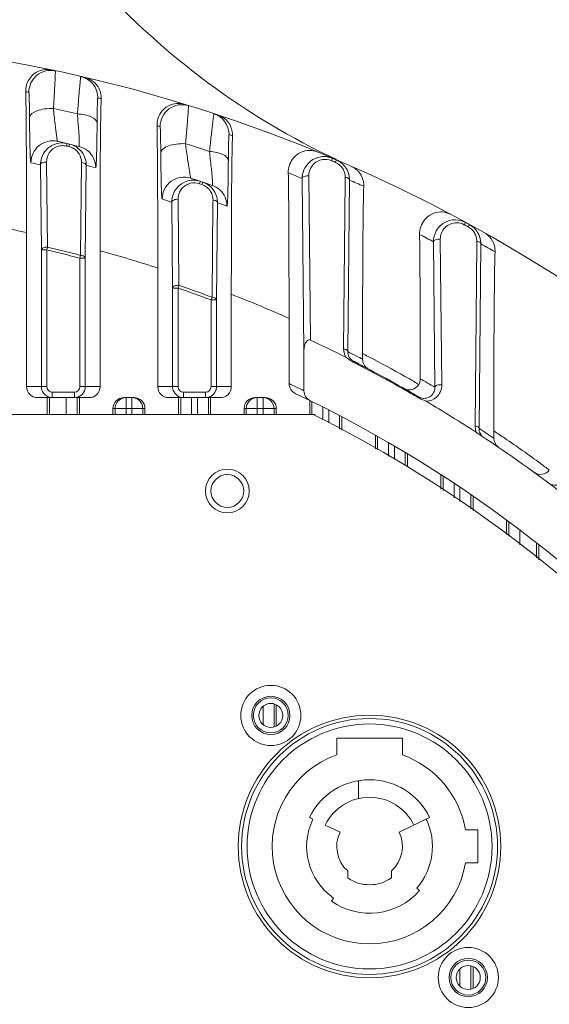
# Model space of a CAD drawing. Header units: millimetres. Extents: x 29170 to 33192, y 579 to 3108.
# Tile 11 of 256: x 29409 to 29457, y 831 to 921. Entities that reach past the tile are written whole.
import ezdxf

# ---------------------------------------------------------------- set-up
doc = ezdxf.new("R2010")
doc.units = ezdxf.units.MM
doc.layers.add('细实线', color=7, linetype='Continuous', lineweight=13)

msp = doc.modelspace()

# ---------------------------------------------------------------- linework, layer by layer
at = {"layer": '细实线'}
for p, q in [((29413.261, 909.225), (29413.208, 908.997)), ((29413.486, 909.173), (29413.461, 909.066)), ((29413.461, 909.066), (29413.432, 908.944)), ((29411.469, 899.756), (29411.384, 907.532)), ((29414.58, 907.486), (29414.493, 899.001)), ((29437.519, 907.876), (29437.427, 907.66)), ((29437.882, 907.722), (29437.519, 907.876)), ((29437.839, 907.621), (29437.79, 907.506)), ((29437.882, 907.722), (29437.839, 907.621)), ((29410.909, 899.498), (29410.827, 907.273)), ((29415.017, 907.229), (29414.927, 898.745)), ((29425.443, 905.772), (29425.368, 905.55)), ((29425.668, 905.697), (29425.593, 905.474)), ((29434.918, 890.274), (29434.761, 906.025)), ((29435.523, 891.251), (29435.362, 906.27)), ((29438.692, 905.89), (29438.55, 890.44)), ((29438.694, 906.129), (29438.692, 905.89)), ((29439.087, 905.887), (29438.932, 890.203)), ((29422.909, 896.014), (29422.828, 903.869)), ((29423.495, 896.265), (29423.41, 904.121)), ((29426.603, 903.809), (29426.518, 895.175)), ((29426.606, 904.055), (29426.603, 903.809)), ((29427.018, 903.805), (29426.927, 894.926)), ((29449.693, 902.012), (29449.581, 901.805)), ((29450.056, 901.814), (29449.693, 902.012)), ((29409.557, 887), (29409.557, 901.084)), ((29450.004, 901.718), (29449.944, 901.608)), ((29450.056, 901.814), (29450.004, 901.718)), ((29446.889, 886.942), (29446.763, 900.241)), ((29447.524, 887.17), (29447.387, 900.475)), ((29450.718, 900.295), (29450.716, 900.067)), ((29410.909, 887), (29410.909, 899.498)), ((29410.909, 899.498), (29411.409, 899.498)), ((29411.409, 899.498), (29411.47, 899.756)), ((29411.409, 887), (29411.409, 899.496)), ((29416.28, 899.429), (29416.28, 887)), ((29450.716, 900.067), (29450.574, 883.408)), ((29451.089, 900.063), (29450.93, 883.185)), ((29414.494, 899.001), (29414.427, 898.744)), ((29414.427, 898.744), (29414.927, 898.744)), ((29414.427, 898.743), (29414.427, 887)), ((29414.927, 898.745), (29414.927, 887)), ((29421.557, 887), (29421.557, 897.833)), ((29422.909, 887), (29422.909, 896.014)), ((29422.909, 896.014), (29423.409, 896.014)), ((29423.409, 896.014), (29423.496, 896.264)), ((29423.409, 887), (29423.409, 896.012)), ((29426.52, 895.174), (29426.427, 894.926)), ((29426.427, 894.926), (29426.927, 894.926)), ((29426.427, 894.924), (29426.427, 887)), ((29426.927, 894.926), (29426.927, 887)), ((29428.28, 895.442), (29428.28, 887)), ((29433.557, 887.284), (29433.557, 893.237)), ((29434.918, 890.274), (29434.918, 886.624)), ((29440.28, 890.024), (29440.28, 889.509)), ((29439.467, 889.317), (29439.429, 889.243)), ((29409.557, 887), (29411.409, 887)), ((29416.28, 887), (29414.427, 887)), ((29421.557, 887), (29423.409, 887)), ((29428.28, 887), (29426.427, 887)), ((29415.279, 886), (29410.557, 886)), ((29411.45, 886), (29411.45, 884.463)), ((29411.668, 886), (29411.668, 884.463)), ((29411.909, 886), (29411.909, 886.5)), ((29413.927, 886.5), (29411.909, 886.5)), ((29413.185, 886), (29413.185, 884.463)), ((29413.927, 886), (29413.927, 886.5)), ((29414.185, 886), (29414.185, 884.463)), ((29414.386, 884.463), (29414.386, 886)), ((29418.45, 886), (29419.386, 886)), ((29418.651, 886), (29418.651, 884.463)), ((29419.185, 884.463), (29419.185, 886)), ((29427.279, 886), (29422.557, 886)), ((29423.45, 886), (29423.45, 884.463)), ((29423.651, 884.463), (29423.651, 886)), ((29423.909, 886), (29423.909, 886.5)), ((29425.927, 886.5), (29423.909, 886.5)), ((29424.651, 886), (29424.651, 884.463)), ((29425.185, 884.463), (29425.185, 886)), ((29425.927, 886), (29425.927, 886.5)), ((29426.185, 886), (29426.185, 884.463)), ((29426.386, 884.463), (29426.386, 886)), ((29430.45, 886), (29431.386, 886)), ((29430.651, 886), (29430.651, 884.463)), ((29431.185, 884.463), (29431.185, 886)), ((29435.45, 885.74), (29435.45, 884.463)), ((29445.409, 886.065), (29445.367, 885.992)), ((29445.691, 885.835), (29445.976, 885.72)), ((29417.45, 885), (29417.45, 884.463)), ((29417.45, 885), (29420.386, 885)), ((29417.651, 884.463), (29417.651, 885)), ((29420.185, 885), (29420.185, 884.463)), ((29420.386, 884.463), (29420.386, 885)), ((29429.45, 885), (29429.45, 884.463)), ((29429.45, 885), (29432.386, 885)), ((29429.651, 885), (29429.651, 884.463)), ((29432.185, 884.463), (29432.185, 885)), ((29432.386, 884.463), (29432.386, 885)), ((29435.651, 885.641), (29435.651, 884.463)), ((29436.651, 885.141), (29436.651, 883.978)), ((29437.185, 883.682), (29437.185, 884.869)), ((29445.976, 885.72), (29446.1, 885.659)), ((29435.774, 884.463), (29330.062, 884.463)), ((29435.918, 884.463), (29435.774, 884.463)), ((29435.918, 884.383), (29435.918, 884.463)), ((29438.185, 883.129), (29438.185, 884.35)), ((29438.386, 883.018), (29438.386, 884.245)), ((29441.45, 882.573), (29441.45, 881.324)), ((29441.651, 882.459), (29441.651, 881.213)), ((29451.641, 882.715), (29451.619, 882.73)), ((29452.28, 882.953), (29452.28, 882.287)), ((29442.651, 881.885), (29442.651, 880.66)), ((29443.185, 880.364), (29443.185, 881.573)), ((29444.185, 879.811), (29444.185, 880.979)), ((29444.386, 879.677), (29444.386, 880.858)), ((29447.45, 878.946), (29447.45, 877.641)), ((29447.651, 878.816), (29447.651, 877.507)), ((29448.651, 878.161), (29448.651, 876.843)), ((29449.185, 876.487), (29449.185, 877.752)), ((29450.185, 875.823), (29450.185, 877.127)), ((29450.386, 875.689), (29450.386, 876.924)), ((29453.45, 874.808), (29453.45, 873.495)), ((29453.651, 874.659), (29453.651, 873.336)), ((29454.651, 873.912), (29454.651, 872.547)), ((29456.168, 871.35), (29456.168, 872.747)), ((29456.386, 871.178), (29456.386, 872.576)), ((29432.185, 855.894), (29432.185, 857.991)), ((29432.386, 855.991), (29432.386, 857.894)), ((29431.185, 856.107), (29431.185, 857.778)), ((29437.918, 854.863), (29437.918, 853.342)), ((29443.918, 854.863), (29437.918, 854.863)), ((29443.918, 853.342), (29443.918, 854.863)), ((29439.918, 850.98), (29439.918, 849.35)), ((29435.428, 847.622), (29435.743, 847.469)), ((29443.618, 846.27), (29446.408, 847.622)), ((29438.218, 846.27), (29436.868, 846.924)), ((29450.818, 846.478), (29449.688, 846.478)), ((29450.818, 843.463), (29450.818, 846.478)), ((29449.691, 843.463), (29450.818, 843.463)), ((29438.918, 842.09), (29438.918, 842.727)), ((29442.918, 842.727), (29442.918, 842.09)), ((29445.491, 840.925), (29445.228, 841.157)), ((29437.632, 840.244), (29437.432, 839.957)), ((29449.185, 832.216), (29449.185, 833.75)), ((29450.185, 831.911), (29450.185, 834.056)), ((29450.386, 832.005), (29450.386, 833.961))]:
    msp.add_line(p, q, dxfattribs=at)
for centre, radius in [((29427.918, 877.463), 2), ((29427.918, 877.463), 1.5), ((29431.891, 856.942), 2.75), ((29431.891, 856.942), 1.75), ((29431.891, 856.942), 1.6), ((29431.891, 856.942), 1.1), ((29440.918, 844.963), 12), ((29440.918, 844.963), 11.7), ((29440.918, 844.963), 11.2), ((29449.945, 832.983), 2.75), ((29449.945, 832.983), 1.75), ((29449.945, 832.983), 1.6), ((29449.945, 832.983), 1.1)]:
    msp.add_circle(centre, radius, dxfattribs=at)
for centre, radius, start, end in [((29467.786, 971.05), 70, 222.27364, 244.72163), ((29382.918, 778.963), 140, 4.5118, 175.47238), ((29411.767, 913.914), 2, 77.93988, 180.00147), ((29414.07, 913.401), 1.999, 359.98448, 76.96626), ((29380.918, 778.963), 138, 77.93357, 78.05476), ((29414.391, 913.389), 1.986, 358.27258, 14.5526), ((29384.918, 778.963), 138, 76.82286, 76.95378), ((29382.915, 778.948), 136.615, 76.75933, 77.70174), ((29426.07, 910.043), 1.999, 359.98541, 71.7907), ((29380.918, 778.963), 138, 72.78236, 72.90487), ((29384.918, 778.963), 138, 71.64172, 71.77837), ((29411.958, 907.472), 2, 77.27063, 179.9969), ((29412.807, 907.3), 1.978, 92.55419, 144.10011), ((29382.915, 778.948), 133.766, 76.40915, 77.26632), ((29412.807, 907.27), 2.008, 76.93368, 92.51734), ((29382.912, 778.945), 136.619, 71.49121, 72.45772), ((29412.868, 907.543), 1.493, 92.6495, 109.19381), ((29412.866, 907.526), 1.51, 76.93297, 92.55204), ((29382.918, 778.963), 133.515, 76.78853, 76.88759), ((29413.088, 907.48), 1.504, 62.10477, 76.77182), ((29413.092, 907.49), 1.494, 47.10564, 62.051), ((29413.094, 907.495), 1.488, 31.70707, 47.03919), ((29413.878, 907.024), 2, 25.46223, 76.40807), ((29413.104, 907.502), 1.477, 359.37258, 31.66051), ((29413.031, 907.239), 1.987, 31.71525, 47.04909), ((29380.915, 778.947), 131.766, 76.87891, 77.26632), ((29413.029, 907.244), 1.987, 359.55187, 8.58364), ((29436.744, 906.055), 1.98, 98.43709, 157.63467), ((29436.743, 906.044), 1.99, 81.91434, 98.35051), ((29436.738, 906.03), 2.005, 67.07948, 81.835), ((29382.918, 778.963), 140, 66.72304, 67.0912), ((29382.918, 778.963), 139.765, 66.8835, 67.04509), ((29384.914, 778.947), 131.766, 76.40916, 76.79398), ((29380.918, 778.962), 138.001, 67.03507, 67.60809), ((29437.211, 906.139), 1.484, 17.12023, 34.12182), ((29437.212, 906.142), 1.482, 359.48713, 17.0053), ((29438.57, 905.469), 1.794, 50.93534, 66.20043), ((29424.809, 903.897), 1.978, 86.36287, 160.19127), ((29382.913, 778.946), 133.768, 70.96973, 71.8503), ((29424.806, 903.869), 2.007, 71.50426, 86.32188), ((29382.918, 778.963), 133.515, 71.35961, 71.46138), ((29425.028, 903.801), 2, 54.21489, 71.33764), ((29437.107, 905.901), 1.98, 359.57965, 8.15658), ((29384.917, 778.962), 138.001, 66.29941, 66.88774), ((29425.118, 904.06), 1.491, 42.8691, 54.15325), ((29425.031, 903.81), 1.992, 36.60883, 54.1283), ((29425.12, 904.063), 1.488, 36.57711, 42.877), ((29425.122, 904.066), 1.485, 18.34498, 36.51398), ((29425.878, 903.512), 2, 23.64833, 70.9688), ((29425.043, 903.822), 1.975, 8.52204, 36.54737), ((29380.913, 778.945), 131.768, 71.45181, 71.8503), ((29425.121, 904.069), 1.485, 359.47199, 18.20982), ((29425.035, 903.82), 1.983, 359.56778, 8.53964), ((29384.912, 778.945), 131.768, 70.96974, 71.36457), ((29387.702, 804.118), 99.398, 77.29854, 80.39926), ((29382.918, 778.963), 139.765, 61.34342, 61.51275), ((29449.236, 900.304), 1.484, 15.62689, 31.19584), ((29450.6, 899.487), 1.772, 51.64683, 60.67325), ((29380.918, 778.962), 138.001, 61.50158, 62.10068), ((29449.24, 900.307), 1.478, 359.51599, 15.53669), ((29449.112, 900.077), 1.977, 359.59752, 7.6408), ((29382.918, 778.963), 140, 59.74969, 60.20112), ((29382.918, 778.963), 123.857, 75.26202, 76.70072), ((29382.918, 778.963), 124.122, 75.26296, 76.70136), ((29390.158, 803.514), 99.408, 71.58747, 74.76539), ((29384.917, 778.962), 138.001, 60.72769, 61.3472), ((29450.466, 899.411), 1.929, 357.90827, 13.90167), ((29382.918, 778.963), 123.857, 69.43398, 70.91775), ((29382.918, 778.963), 124.122, 69.43496, 70.91869), ((29392.612, 802.641), 99.419, 65.67957, 68.9759), ((29382.918, 778.963), 124, 63.23843, 64.89777), ((29440.024, 890.425), 1.473, 204.23122, 210.35476), ((29382.52, 778.988), 124.703, 62.69917, 63.10453), ((29439.909, 890.189), 0.977, 179.16107, 186.09593), ((29439.905, 890.188), 0.974, 186.09966, 218.53297), ((29439.918, 890.199), 0.99, 218.55471, 234.16508), ((29439.922, 890.206), 0.998, 234.19616, 242.8676), ((29382.525, 778.997), 124.694, 62.40796, 62.69917), ((29395.069, 801.477), 99.421, 62.30561, 62.95183), ((29441.28, 889.509), 1, 179.99581, 242.17833), ((29395.074, 801.487), 99.41, 60.14725, 62.30549), ((29382.912, 778.95), 123.93, 60.45712, 62.86821), ((29382.911, 778.948), 124.016, 59.73828, 62.86835), ((29382.912, 778.951), 124.016, 62.16895, 62.86829), ((29395.068, 801.477), 99.421, 59.574, 60.14716), ((29383.278, 778.869), 125.404, 59.51956, 60.2233), ((29411.914, 887.001), 1.005, 180.03169, 193.95138), ((29411.911, 887.001), 1.002, 193.99638, 206.90037), ((29411.909, 887), 0.5, 180.00526, 270.00347), ((29413.927, 887), 0.5, 269.99604, 359.99523), ((29423.914, 887.001), 1.005, 180.03169, 193.95138), ((29423.911, 887.001), 1.002, 193.99638, 206.90037), ((29423.909, 887), 0.5, 180.00526, 270.00347), ((29425.927, 887), 0.5, 269.99604, 359.99523), ((29381.918, 778.963), 120, 63.78981, 64.51215), ((29434.557, 887.284), 1, 179.99518, 244.52232), ((29382.911, 778.949), 123.932, 59.73801, 60.45707), ((29382.912, 778.951), 124.016, 59.73814, 60.45707), ((29444.557, 887.716), 1, 240.4517, 329.41592), ((29413.926, 887.005), 1.005, 270.03544, 284.03145), ((29413.926, 887.002), 1.002, 284.07938, 297.00333), ((29418.651, 885), 1, 112.68838, 179.99665), ((29418.652, 884.995), 1.005, 101.33576, 112.60983), ((29418.652, 884.999), 1.001, 90.0497, 101.37222), ((29419.184, 884.999), 1.001, 78.62778, 89.9503), ((29419.185, 885), 1, 359.99328, 78.66566), ((29425.926, 887.005), 1.005, 270.03544, 284.03145), ((29425.926, 887.002), 1.002, 284.07938, 297.00333), ((29430.651, 885), 1, 101.33435, 180.00672), ((29430.652, 884.999), 1.001, 90.0497, 101.37222), ((29431.184, 884.999), 1.001, 78.62778, 89.9503), ((29431.184, 884.995), 1.005, 67.39017, 78.66424), ((29431.185, 885), 1, 0.00335, 67.31162), ((29382.918, 778.963), 119, 39.91621, 64.51199), ((29435.918, 886.624), 1, 179.99546, 243.79962), ((29445.906, 886.905), 0.975, 259.51, 291.44691), ((29446.042, 887.133), 1.475, 272.24678, 312.32407), ((29445.905, 886.905), 0.975, 291.4873, 300.21818), ((29382.918, 778.963), 124, 56.86299, 59.36727), ((29382.918, 778.963), 118, 26.06384, 63.38894), ((29452.057, 883.397), 1.482, 179.59019, 197.98242), ((29382.576, 779.073), 124.545, 56.3333, 56.71328), ((29451.903, 883.172), 0.973, 179.2141, 186.12934), ((29451.902, 883.172), 0.972, 186.13694, 212.2858), ((29452.047, 883.395), 1.473, 198.03763, 204.00651), ((29382.911, 778.947), 124.017, 52.68366, 56.8641), ((29451.916, 883.181), 0.989, 212.30644, 227.72547), ((29382.581, 779.08), 124.537, 55.96743, 56.3214), ((29397.518, 799.954), 99.437, 55.89355, 56.58371), ((29453.28, 882.287), 1, 179.99736, 235.75383), ((29397.525, 799.964), 99.425, 53.57781, 55.8934), ((29397.518, 799.956), 99.436, 53.00451, 53.57771), ((29456.557, 879.977), 1, 233.90279, 322.82485), ((29440.918, 844.963), 8.9, 109.69899, 350.2971), ((29440.918, 844.963), 8.9, 9.80493, 70.30101), ((29440.918, 844.963), 6.1, 25.84193, 154.15807), ((29440.918, 844.963), 4.5, 25.84193, 154.15807), ((29440.918, 844.963), 5.75, 154.15807, 235.1501), ((29440.918, 844.963), 5.75, 318.5554, 25.84193), ((29440.918, 844.963), 3, 154.15807, 228.18969), ((29440.918, 844.963), 3, 311.81031, 25.84193), ((29440.918, 844.963), 3.5, 235.1501, 304.8499), ((29440.918, 844.963), 6.1, 235.1501, 318.5554)]:
    msp.add_arc(centre, radius, start, end, dxfattribs=at)
for centre, start_param, end_param in [((29410.557, 887), -3.141593, -1.570796), ((29415.279, 887), -1.570796, 0), ((29422.557, 887), -3.141593, -1.570796), ((29427.279, 887), -1.570796, 0), ((29418.45, 885), 1.570796, 3.141593), ((29419.386, 885), 0, 1.570796), ((29430.45, 885), 1.570796, 3.141593), ((29431.386, 885), 0, 1.570796)]:
    msp.add_ellipse(centre, major_axis=(1, 0), ratio=0.999848, start_param=start_param, end_param=end_param, dxfattribs=at)
for points, knots in [([(29409.481, 913.974), (29409.473, 914.36), (29409.663, 915.065), (29410.343, 915.743), (29411.073, 916.016), (29411.548, 916.004), (29411.759, 915.96)], [0, 0, 0, 0, 0.337021, 0.596136, 0.811048, 1, 1, 1, 1]), ([(29412.014, 912.428), (29412.029, 912.673), (29412.059, 913.141), (29412.099, 913.807), (29412.132, 914.396), (29412.158, 914.896), (29412.176, 915.295), (29412.188, 915.565), (29412.189, 915.721), (29412.193, 915.801), (29412.186, 915.838), (29412.19, 915.868), (29412.184, 915.87)], [0, 0, 0, 0, 0.213417, 0.408338, 0.580534, 0.726677, 0.843824, 0.929469, 0.959905, 0.981838, 0.995191, 1, 1, 1, 1]), ([(29414.521, 915.349), (29414.516, 915.35), (29414.514, 915.318), (29414.504, 915.286), (29414.496, 915.206), (29414.476, 915.054), (29414.45, 914.787), (29414.412, 914.391), (29414.368, 913.893), (29414.318, 913.307), (29414.263, 912.643), (29414.225, 912.176), (29414.205, 911.931)], [0, 0, 0, 0, 0.004411, 0.01739, 0.038998, 0.069169, 0.154472, 0.271541, 0.417858, 0.590443, 0.785919, 1, 1, 1, 1]), ([(29414.946, 915.25), (29415.238, 915.181), (29415.858, 914.858), (29416.221, 914.244), (29416.314, 913.888)], [0, 0, 0, 0, 0.449491, 1, 1, 1, 1]), ([(29409.481, 913.974), (29409.522, 911.991), (29409.548, 907.694), (29409.557, 903.397), (29409.557, 901.084)], [0, 0, 0, 0, 0.461677, 1, 1, 1, 1]), ([(29409.83, 911.581), (29409.827, 911.897), (29409.822, 912.347), (29409.813, 912.91), (29409.805, 913.249), (29409.797, 913.521), (29409.789, 913.705), (29409.782, 913.811), (29409.778, 913.866), (29409.772, 913.893), (29409.771, 913.913), (29409.767, 913.914)], [0, 0, 0, 0, 0.405731, 0.577535, 0.723798, 0.841447, 0.92782, 0.95865, 0.980973, 0.994716, 1, 1, 1, 1]), ([(29416.069, 913.401), (29416.056, 913.404), (29416.065, 913.313), (29416.042, 913.23), (29416.042, 913.013), (29416.03, 912.752), (29416.024, 912.412), (29416.014, 911.852), (29416.009, 911.403), (29416.007, 911.088)], [0, 0, 0, 0, 0.017249, 0.069149, 0.15481, 0.272318, 0.418976, 0.591635, 1, 1, 1, 1]), ([(29416.28, 899.429), (29416.28, 902.005), (29416.292, 906.639), (29416.317, 911.273), (29416.377, 913.329)], [0, 0, 0, 0, 0.556044, 1, 1, 1, 1]), ([(29421.485, 910.866), (29421.477, 911.278), (29421.696, 912.028), (29422.451, 912.707), (29423.23, 912.939), (29423.72, 912.885), (29423.933, 912.82)], [0, 0, 0, 0, 0.342693, 0.601756, 0.814295, 1, 1, 1, 1]), ([(29421.767, 910.779), (29421.767, 911.088), (29421.915, 911.715), (29422.537, 912.448), (29423.42, 912.824), (29424.063, 912.78), (29424.358, 912.689)], [0, 0, 0, 0, 0.250061, 0.500029, 0.749979, 1, 1, 1, 1]), ([(29409.83, 911.581), (29409.841, 911.885), (29410.461, 912.241), (29411.215, 912.405), (29411.743, 912.437), (29412.014, 912.428)], [0, 0, 0, 0, 0.371044, 0.668413, 1, 1, 1, 1]), ([(29412.399, 909.423), (29412.386, 909.426), (29412.375, 909.49), (29412.349, 909.59), (29412.322, 909.803), (29412.279, 910.108), (29412.225, 910.536), (29412.126, 911.32), (29412.056, 911.965), (29412.014, 912.428)], [0, 0, 0, 0, 0.013208, 0.04984, 0.11582, 0.217222, 0.358489, 0.54008, 1, 1, 1, 1]), ([(29416.006, 911.088), (29415.997, 911.345), (29415.518, 911.68), (29414.881, 911.862), (29414.439, 911.92), (29414.205, 911.932)], [0, 0, 0, 0, 0.371218, 0.663312, 1, 1, 1, 1]), ([(29414.205, 911.931), (29414.24, 911.47), (29414.294, 910.826), (29414.354, 910.045), (29414.376, 909.621), (29414.384, 909.326), (29414.378, 909.114), (29414.372, 909.031), (29414.358, 908.965), (29414.348, 908.967)], [0, 0, 0, 0, 0.46688, 0.650168, 0.791516, 0.891645, 0.955444, 0.989394, 1, 1, 1, 1]), ([(29424.091, 909.21), (29424.113, 909.456), (29424.156, 909.927), (29424.214, 910.598), (29424.264, 911.192), (29424.305, 911.698), (29424.334, 912.103), (29424.353, 912.377), (29424.359, 912.536), (29424.365, 912.618), (29424.359, 912.657), (29424.364, 912.687), (29424.358, 912.689)], [0, 0, 0, 0, 0.212259, 0.40652, 0.578535, 0.724886, 0.842491, 0.928683, 0.959378, 0.981536, 0.995069, 1, 1, 1, 1]), ([(29426.695, 911.942), (29426.69, 911.944), (29426.687, 911.911), (29426.676, 911.88), (29426.665, 911.798), (29426.642, 911.645), (29426.607, 911.374), (29426.558, 910.973), (29426.5, 910.471), (29426.433, 909.88), (29426.36, 909.212), (29426.308, 908.742), (29426.282, 908.497)], [0, 0, 0, 0, 0.004357, 0.017352, 0.039045, 0.069361, 0.15507, 0.272574, 0.419181, 0.591756, 0.786806, 1, 1, 1, 1]), ([(29409.959, 907.472), (29409.941, 907.476), (29409.939, 907.575), (29409.91, 907.715), (29409.9, 908.026), (29409.879, 908.455), (29409.865, 909.046), (29409.85, 909.778), (29409.838, 910.641), (29409.832, 911.257), (29409.83, 911.581)], [0, 0, 0, 0, 0.013429, 0.052582, 0.122689, 0.228208, 0.371318, 0.55117, 0.763197, 1, 1, 1, 1]), ([(29416.007, 911.088), (29416.004, 910.764), (29415.998, 910.149), (29415.986, 909.289), (29415.972, 908.561), (29415.957, 907.973), (29415.938, 907.555), (29415.923, 907.242), (29415.902, 907.125), (29415.893, 907.02), (29415.877, 907.023)], [0, 0, 0, 0, 0.238931, 0.452702, 0.633673, 0.777084, 0.882112, 0.95105, 0.988516, 1, 1, 1, 1]), ([(29427.12, 911.802), (29427.373, 911.718), (29427.889, 911.405), (29428.205, 910.88), (29428.297, 910.578)], [0, 0, 0, 0, 0.457134, 1, 1, 1, 1]), ([(29421.485, 910.866), (29421.523, 908.842), (29421.549, 904.498), (29421.557, 900.154), (29421.557, 897.833)], [0, 0, 0, 0, 0.465837, 1, 1, 1, 1]), ([(29421.83, 908.384), (29421.827, 908.705), (29421.822, 909.163), (29421.813, 909.738), (29421.805, 910.087), (29421.797, 910.369), (29421.79, 910.559), (29421.782, 910.671), (29421.778, 910.728), (29421.772, 910.757), (29421.771, 910.777), (29421.767, 910.779)], [0, 0, 0, 0, 0.401966, 0.573383, 0.720073, 0.838683, 0.926211, 0.957587, 0.980382, 0.994493, 1, 1, 1, 1]), ([(29428.069, 910.043), (29428.057, 910.047), (29428.065, 909.951), (29428.042, 909.868), (29428.042, 909.642), (29428.03, 909.374), (29428.024, 909.024), (29428.014, 908.453), (29428.009, 907.996), (29428.007, 907.675)], [0, 0, 0, 0, 0.017172, 0.069592, 0.156145, 0.274585, 0.421847, 0.594455, 1, 1, 1, 1]), ([(29428.297, 910.578), (29428.312, 910.529), (29428.367, 910.321), (29428.387, 910.104), (29428.382, 909.939)], [0, 0, 0, 0, 0.235609, 1, 1, 1, 1]), ([(29421.83, 908.384), (29421.835, 908.513), (29422.045, 908.808), (29422.571, 909.045), (29423.28, 909.205), (29423.813, 909.224), (29424.09, 909.21)], [0, 0, 0, 0, 0.152174, 0.378347, 0.673321, 1, 1, 1, 1]), ([(29424.581, 906.058), (29424.567, 906.063), (29424.557, 906.13), (29424.526, 906.241), (29424.494, 906.47), (29424.44, 906.797), (29424.37, 907.25), (29424.241, 908.066), (29424.147, 908.733), (29424.091, 909.21)], [0, 0, 0, 0, 0.013787, 0.051626, 0.119514, 0.223377, 0.366841, 0.5488, 1, 1, 1, 1]), ([(29428.28, 895.442), (29428.28, 898.14), (29428.284, 902.063), (29428.322, 906.896), (29428.354, 909.03), (29428.382, 909.939)], [0, 0, 0, 0, 0.558398, 0.811746, 1, 1, 1, 1]), ([(29411.384, 907.532), (29411.381, 907.827), (29411.561, 908.451), (29412.083, 908.85), (29412.377, 908.953)], [0, 0, 0, 0, 0.486106, 1, 1, 1, 1]), ([(29421.959, 904.158), (29421.94, 904.164), (29421.94, 904.265), (29421.909, 904.416), (29421.9, 904.739), (29421.878, 905.186), (29421.864, 905.796), (29421.85, 906.548), (29421.838, 907.428), (29421.832, 908.054), (29421.83, 908.384)], [0, 0, 0, 0, 0.013984, 0.054092, 0.125475, 0.232332, 0.376342, 0.556024, 0.766381, 1, 1, 1, 1]), ([(29426.282, 908.497), (29426.331, 908.022), (29426.409, 907.356), (29426.5, 906.545), (29426.539, 906.096), (29426.558, 905.783), (29426.557, 905.556), (29426.554, 905.471), (29426.54, 905.399), (29426.53, 905.403)], [0, 0, 0, 0, 0.46033, 0.644724, 0.788491, 0.890748, 0.955695, 0.989851, 1, 1, 1, 1]), ([(29428.006, 907.675), (29427.997, 907.921), (29427.542, 908.242), (29426.932, 908.422), (29426.507, 908.483), (29426.282, 908.497)], [0, 0, 0, 0, 0.36942, 0.661228, 1, 1, 1, 1]), ([(29433.488, 906.558), (29433.48, 906.997), (29433.732, 907.794), (29434.567, 908.469), (29435.394, 908.652), (29435.894, 908.553), (29436.107, 908.465)], [0, 0, 0, 0, 0.348561, 0.607545, 0.817616, 1, 1, 1, 1]), ([(29410.827, 907.273), (29410.828, 907.311), (29410.889, 907.425), (29411.101, 907.518), (29411.283, 907.537), (29411.384, 907.532)], [0, 0, 0, 0, 0.174269, 0.53911, 1, 1, 1, 1]), ([(29415.017, 907.229), (29415.016, 907.261), (29414.974, 907.356), (29414.809, 907.45), (29414.663, 907.48), (29414.58, 907.486)], [0, 0, 0, 0, 0.179364, 0.537027, 1, 1, 1, 1]), ([(29428.007, 907.675), (29428.004, 907.346), (29427.998, 906.722), (29427.986, 905.845), (29427.972, 905.099), (29427.957, 904.492), (29427.939, 904.062), (29427.923, 903.735), (29427.904, 903.618), (29427.892, 903.507), (29427.877, 903.512)], [0, 0, 0, 0, 0.236527, 0.449303, 0.630578, 0.77506, 0.881269, 0.951029, 0.988771, 1, 1, 1, 1]), ([(29435.362, 906.27), (29435.358, 906.61), (29435.6, 907.333), (29436.274, 907.711), (29436.627, 907.763)], [0, 0, 0, 0, 0.487828, 1, 1, 1, 1]), ([(29433.488, 906.558), (29433.524, 904.47), (29433.549, 900.03), (29433.557, 895.59), (29433.557, 893.237)], [0, 0, 0, 0, 0.470103, 1, 1, 1, 1]), ([(29439.701, 906.862), (29439.769, 906.806), (29440.047, 906.545), (29440.24, 906.194), (29440.318, 905.911)], [0, 0, 0, 0, 0.23007, 1, 1, 1, 1]), ([(29421.958, 904.158), (29421.958, 904.469), (29422.11, 905.103), (29422.741, 905.838), (29423.636, 906.209), (29424.285, 906.155), (29424.581, 906.058)], [0, 0, 0, 0, 0.250061, 0.500028, 0.749978, 1, 1, 1, 1]), ([(29423.41, 904.121), (29423.406, 904.442), (29423.621, 905.124), (29424.23, 905.514), (29424.56, 905.59)], [0, 0, 0, 0, 0.486711, 1, 1, 1, 1]), ([(29434.762, 906.025), (29434.764, 906.115), (29435.003, 906.276), (29435.224, 906.284), (29435.362, 906.27)], [0, 0, 0, 0, 0.391207, 1, 1, 1, 1]), ([(29439.087, 905.887), (29439.087, 905.916), (29439.016, 906.072), (29438.825, 906.114), (29438.694, 906.129)], [0, 0, 0, 0, 0.180353, 1, 1, 1, 1]), ([(29440.318, 905.911), (29440.331, 905.866), (29440.377, 905.674), (29440.393, 905.474), (29440.388, 905.324)], [0, 0, 0, 0, 0.236871, 1, 1, 1, 1]), ([(29440.388, 905.324), (29440.357, 904.377), (29440.323, 902.134), (29440.284, 897.034), (29440.28, 892.881), (29440.28, 890.024)], [0, 0, 0, 0, 0.18567, 0.439944, 1, 1, 1, 1]), ([(29422.829, 903.869), (29422.831, 903.957), (29423.058, 904.121), (29423.275, 904.132), (29423.41, 904.121)], [0, 0, 0, 0, 0.393402, 1, 1, 1, 1]), ([(29427.018, 903.805), (29427.017, 903.836), (29426.943, 904), (29426.743, 904.042), (29426.606, 904.055)], [0, 0, 0, 0, 0.181472, 1, 1, 1, 1]), ([(29445.491, 900.923), (29445.484, 901.392), (29445.772, 902.238), (29446.693, 902.9), (29447.566, 903.026), (29448.072, 902.878), (29448.281, 902.768)], [0, 0, 0, 0, 0.354567, 0.613492, 0.82104, 1, 1, 1, 1]), ([(29447.015, 901.231), (29447.182, 901.533), (29447.694, 902.068), (29448.415, 902.258), (29448.773, 902.253)], [0, 0, 0, 0, 0.490089, 1, 1, 1, 1]), ([(29447.387, 900.475), (29447.383, 900.852), (29447.684, 901.659), (29448.495, 901.992), (29448.89, 901.987)], [0, 0, 0, 0, 0.487838, 1, 1, 1, 1]), ([(29445.491, 900.923), (29445.507, 899.943), (29445.55, 895.541), (29445.556, 891.138), (29445.557, 887.716)], [0, 0, 0, 0, 0.222546, 1, 1, 1, 1]), ([(29446.763, 900.241), (29446.766, 900.332), (29447.022, 900.488), (29447.245, 900.492), (29447.387, 900.475)], [0, 0, 0, 0, 0.387978, 1, 1, 1, 1]), ([(29451.089, 900.063), (29451.088, 900.091), (29451.021, 900.238), (29450.842, 900.278), (29450.718, 900.295)], [0, 0, 0, 0, 0.178245, 1, 1, 1, 1]), ([(29451.7, 900.877), (29451.772, 900.82), (29452.066, 900.548), (29452.265, 900.174), (29452.339, 899.875)], [0, 0, 0, 0, 0.230232, 1, 1, 1, 1]), ([(29411.47, 899.756), (29411.402, 899.765), (29411.266, 899.752), (29411.062, 899.7), (29410.913, 899.584), (29410.909, 899.498)], [0, 0, 0, 0, 0.315877, 0.606547, 1, 1, 1, 1]), ([(29452.28, 882.953), (29452.28, 886.018), (29452.283, 890.479), (29452.325, 895.942), (29452.359, 898.339), (29452.394, 899.341)], [0, 0, 0, 0, 0.561124, 0.816548, 1, 1, 1, 1]), ([(29414.927, 898.744), (29414.926, 898.777), (29414.884, 898.871), (29414.721, 898.964), (29414.577, 898.994), (29414.494, 899.001)], [0, 0, 0, 0, 0.179302, 0.536747, 1, 1, 1, 1]), ([(29423.496, 896.264), (29423.426, 896.277), (29423.284, 896.265), (29423.073, 896.217), (29422.913, 896.102), (29422.909, 896.014)], [0, 0, 0, 0, 0.315873, 0.609094, 1, 1, 1, 1]), ([(29426.927, 894.926), (29426.926, 894.956), (29426.852, 895.118), (29426.655, 895.16), (29426.52, 895.174)], [0, 0, 0, 0, 0.18119, 1, 1, 1, 1]), ([(29435.523, 891.251), (29435.473, 891.275), (29435.355, 891.291), (29435.206, 891.201), (29435.103, 891.071), (29435.005, 890.872), (29434.935, 890.604), (29434.918, 890.384), (29434.918, 890.274)], [0, 0, 0, 0, 0.124916, 0.24997, 0.375039, 0.500149, 0.749982, 1, 1, 1, 1]), ([(29438.932, 890.203), (29438.931, 890.231), (29438.862, 890.383), (29438.678, 890.424), (29438.55, 890.44)], [0, 0, 0, 0, 0.179373, 1, 1, 1, 1]), ([(29438.753, 889.681), (29438.873, 889.62), (29439.083, 889.449), (29439.309, 889.304), (29439.429, 889.243)], [0, 0, 0, 0, 0.500001, 1, 1, 1, 1]), ([(29446.889, 886.942), (29446.892, 887.034), (29447.156, 887.186), (29447.38, 887.188), (29447.524, 887.17)], [0, 0, 0, 0, 0.386081, 1, 1, 1, 1]), ([(29447.036, 886.042), (29447.19, 886.182), (29447.442, 886.534), (29447.527, 886.959), (29447.524, 887.17)], [0, 0, 0, 0, 0.496413, 1, 1, 1, 1]), ([(29446.396, 886.062), (29446.446, 886.091), (29446.63, 886.221), (29446.766, 886.416), (29446.825, 886.572)], [0, 0, 0, 0, 0.258573, 1, 1, 1, 1]), ([(29450.93, 883.185), (29450.929, 883.211), (29450.864, 883.352), (29450.693, 883.39), (29450.574, 883.408)], [0, 0, 0, 0, 0.176309, 1, 1, 1, 1]), ([(29457.288, 878.186), (29457.433, 878.076), (29457.794, 877.937), (29458.357, 878.046), (29458.782, 878.432), (29458.887, 878.804), (29458.887, 878.986)], [0, 0, 0, 0, 0.250027, 0.499964, 0.749926, 1, 1, 1, 1])]:
    msp.add_open_spline(points, degree=3, knots=knots, dxfattribs=at)
for points in [[(29413.486, 909.173), (29413.817, 909.095), (29414.137, 908.925), (29414.386, 908.694)], [(29410.827, 907.273), (29410.824, 907.688), (29410.962, 908.123), (29411.205, 908.459)], [(29414.722, 908.284), (29414.861, 908.059), (29414.955, 907.802), (29414.994, 907.541)], [(29415.877, 907.023), (29415.877, 907.317), (29415.809, 907.618), (29415.683, 907.884)], [(29436.627, 907.763), (29436.893, 907.802), (29437.18, 907.765), (29437.427, 907.66)], [(29437.79, 907.506), (29438.048, 907.396), (29438.282, 907.203), (29438.439, 906.971)], [(29437.882, 907.722), (29438.225, 907.576), (29438.536, 907.32), (29438.746, 907.012)], [(29434.761, 906.025), (29434.759, 906.291), (29434.812, 906.562), (29434.913, 906.808)], [(29438.746, 907.012), (29438.913, 906.767), (29439.025, 906.476), (29439.067, 906.182)], [(29424.56, 905.59), (29424.823, 905.65), (29425.112, 905.635), (29425.368, 905.55)], [(29425.593, 905.474), (29425.735, 905.426), (29425.87, 905.357), (29425.991, 905.269)], [(29422.828, 903.869), (29422.827, 904.105), (29422.868, 904.346), (29422.948, 904.568)], [(29427.877, 903.512), (29427.878, 903.785), (29427.819, 904.064), (29427.71, 904.315)], [(29448.773, 902.253), (29449.09, 902.248), (29449.414, 902.163), (29449.693, 902.012)], [(29448.89, 901.987), (29449.128, 901.983), (29449.372, 901.919), (29449.581, 901.805)], [(29446.763, 900.241), (29446.76, 900.582), (29446.849, 900.934), (29447.015, 901.231)], [(29449.944, 901.608), (29450.17, 901.484), (29450.371, 901.293), (29450.505, 901.072)], [(29450.056, 901.814), (29450.358, 901.649), (29450.624, 901.396), (29450.802, 901.102)], [(29450.802, 901.102), (29450.942, 900.872), (29451.036, 900.607), (29451.071, 900.34)], [(29438.55, 890.44), (29438.548, 890.229), (29438.594, 890.013), (29438.68, 889.821)], [(29445.418, 887.207), (29445.507, 887.358), (29445.557, 887.54), (29445.557, 887.716)], [(29414.927, 887), (29414.927, 886.868), (29414.899, 886.733), (29414.848, 886.612)], [(29426.927, 887), (29426.927, 886.868), (29426.899, 886.733), (29426.848, 886.612)], [(29446.825, 886.572), (29446.868, 886.689), (29446.89, 886.817), (29446.889, 886.942)], [(29411.525, 886.077), (29411.312, 886.166), (29411.122, 886.342), (29411.018, 886.547)], [(29411.909, 886), (29411.779, 886), (29411.645, 886.027), (29411.525, 886.077)], [(29414.848, 886.612), (29414.759, 886.401), (29414.585, 886.213), (29414.381, 886.109)], [(29423.525, 886.077), (29423.312, 886.166), (29423.122, 886.342), (29423.018, 886.547)], [(29423.909, 886), (29423.779, 886), (29423.645, 886.027), (29423.525, 886.077)], [(29426.848, 886.612), (29426.759, 886.401), (29426.585, 886.213), (29426.381, 886.109)], [(29445.367, 885.992), (29445.471, 885.932), (29445.58, 885.881), (29445.691, 885.835)], [(29445.409, 886.064), (29445.507, 886.007), (29445.617, 885.966), (29445.729, 885.946)]]:
    msp.add_open_spline(points, degree=3, dxfattribs=at)

doc.saveas('drawing.dxf')
